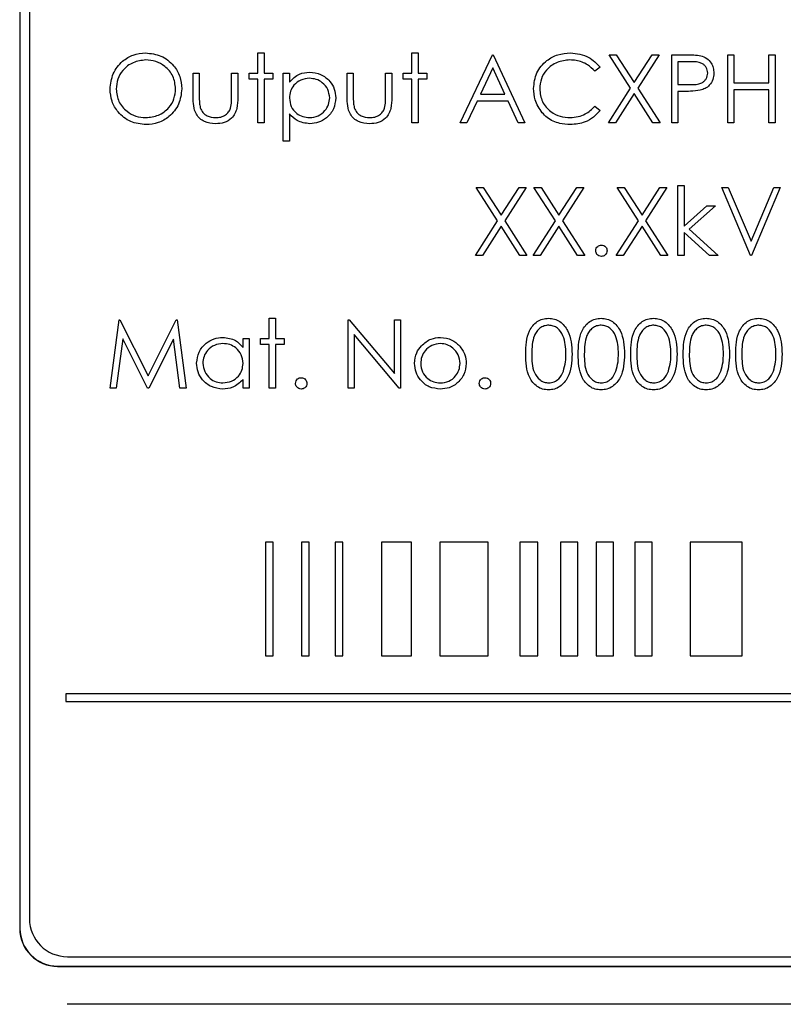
# Paper-space layout 'Blatt3' of a CAD drawing. Header units: millimetres. Extents: x 5 to 418, y 2 to 292.
# Tile 36 of 95: x 100.17 to 103.52, y 192.44 to 196.77. Entities that reach past the tile are written whole.
import ezdxf

# ---------------------------------------------------------------- set-up
doc = ezdxf.new("R2010")
doc.units = ezdxf.units.MM

psp = doc.layouts.new('Blatt3')

# ---------------------------------------------------------------- linework, layer by layer
at = {"color": 7, "linetype": 'Continuous', "lineweight": 25}
for p, q in [((100.1668, 199.5246), (100.1668, 192.7746)), ((100.168, 199.5246), (100.168, 192.7746)), ((100.2096, 199.4841), (100.2096, 192.8174)), ((101.2138, 196.6254), (101.2407, 196.6254)), ((101.2138, 196.5369), (101.2138, 196.6254)), ((101.2407, 196.6254), (101.2407, 196.5369)), ((101.8907, 196.5369), (101.8907, 196.6254)), ((101.8907, 196.6254), (101.9176, 196.6254)), ((101.9176, 196.6254), (101.9176, 196.5369)), ((102.1022, 196.3177), (102.2445, 196.6177)), ((102.2445, 196.6177), (102.2484, 196.6177)), ((102.2484, 196.6177), (102.3868, 196.3177)), ((102.758, 196.6177), (102.7891, 196.6177)), ((102.8521, 196.4707), (102.758, 196.6177)), ((102.7891, 196.6177), (102.8676, 196.495)), ((102.8676, 196.495), (102.9462, 196.6177)), ((102.9772, 196.6177), (102.8832, 196.4707)), ((102.9462, 196.6177), (102.9772, 196.6177)), ((103.033, 196.6177), (103.0918, 196.6177)), ((103.033, 196.3177), (103.033, 196.6177)), ((103.2792, 196.6177), (103.3061, 196.6177)), ((103.2792, 196.3177), (103.2792, 196.6177)), ((103.3061, 196.6177), (103.3061, 196.4946)), ((103.4599, 196.4946), (103.4599, 196.6177)), ((103.4599, 196.6177), (103.4868, 196.6177)), ((103.4868, 196.6177), (103.4868, 196.3177)), ((102.2462, 196.5592), (102.1918, 196.4446)), ((102.299, 196.4446), (102.2462, 196.5592)), ((102.7176, 196.5626), (102.6941, 196.5446)), ((103.1148, 196.5869), (103.0599, 196.5869)), ((103.0599, 196.5869), (103.0599, 196.4869)), ((100.9292, 196.5369), (100.9561, 196.5369)), ((100.9292, 196.4322), (100.9292, 196.5369)), ((100.9561, 196.5369), (100.9561, 196.4352)), ((101.0984, 196.4352), (101.0984, 196.5369)), ((101.0984, 196.5369), (101.1253, 196.5369)), ((101.1253, 196.5369), (101.1253, 196.4302)), ((101.1753, 196.51), (101.1753, 196.5369)), ((101.1753, 196.5369), (101.2138, 196.5369)), ((101.2138, 196.51), (101.1753, 196.51)), ((101.2138, 196.3177), (101.2138, 196.51)), ((101.2407, 196.5369), (101.2792, 196.5369)), ((101.2792, 196.51), (101.2407, 196.51)), ((101.2407, 196.51), (101.2407, 196.3177)), ((101.2792, 196.5369), (101.2792, 196.51)), ((101.3253, 196.5369), (101.3522, 196.5369)), ((101.3253, 196.2369), (101.3253, 196.5369)), ((101.3522, 196.5369), (101.3522, 196.4963)), ((101.6061, 196.4322), (101.6061, 196.5369)), ((101.6061, 196.5369), (101.633, 196.5369)), ((101.633, 196.5369), (101.633, 196.4352)), ((101.7753, 196.4352), (101.7753, 196.5369)), ((101.7753, 196.5369), (101.8022, 196.5369)), ((101.8022, 196.5369), (101.8022, 196.4302)), ((101.8522, 196.51), (101.8522, 196.5369)), ((101.8522, 196.5369), (101.8907, 196.5369)), ((101.8907, 196.51), (101.8522, 196.51)), ((101.8907, 196.3177), (101.8907, 196.51)), ((101.9176, 196.5369), (101.9561, 196.5369)), ((101.9561, 196.51), (101.9176, 196.51)), ((101.9176, 196.51), (101.9176, 196.3177)), ((101.9561, 196.5369), (101.9561, 196.51)), ((102.7542, 196.3177), (102.8521, 196.4707)), ((102.8832, 196.4707), (102.9811, 196.3177)), ((103.0599, 196.4869), (103.1124, 196.4863)), ((103.3061, 196.4946), (103.4599, 196.4946)), ((102.1918, 196.4446), (102.299, 196.4446)), ((102.8676, 196.4464), (102.7852, 196.3177)), ((102.95, 196.3177), (102.8676, 196.4464)), ((103.0814, 196.4561), (103.0599, 196.4561)), ((103.0599, 196.4561), (103.0599, 196.3177)), ((103.4599, 196.4638), (103.3061, 196.4638)), ((103.3061, 196.4638), (103.3061, 196.3177)), ((103.4599, 196.3177), (103.4599, 196.4638)), ((102.1772, 196.4138), (102.1316, 196.3177)), ((102.3132, 196.4138), (102.1772, 196.4138)), ((102.3576, 196.3177), (102.3132, 196.4138)), ((102.6941, 196.3908), (102.7176, 196.3729)), ((101.3522, 196.3574), (101.3522, 196.2369)), ((101.2407, 196.3177), (101.2138, 196.3177)), ((101.9176, 196.3177), (101.8907, 196.3177)), ((102.1316, 196.3177), (102.1022, 196.3177)), ((102.3868, 196.3177), (102.3576, 196.3177)), ((102.7852, 196.3177), (102.7542, 196.3177)), ((102.9811, 196.3177), (102.95, 196.3177)), ((103.0599, 196.3177), (103.033, 196.3177)), ((103.3061, 196.3177), (103.2792, 196.3177)), ((103.4868, 196.3177), (103.4599, 196.3177)), ((101.3522, 196.2369), (101.3253, 196.2369)), ((102.1734, 196.0343), (102.2045, 196.0343)), ((102.2675, 195.8874), (102.1734, 196.0343)), ((102.2045, 196.0343), (102.283, 195.9116)), ((102.283, 195.9116), (102.3615, 196.0343)), ((102.3926, 196.0343), (102.2986, 195.8874)), ((102.3615, 196.0343), (102.3926, 196.0343)), ((102.4272, 196.0343), (102.4583, 196.0343)), ((102.5213, 195.8874), (102.4272, 196.0343)), ((102.4583, 196.0343), (102.5368, 195.9116)), ((102.5368, 195.9116), (102.6154, 196.0343)), ((102.6465, 196.0343), (102.5524, 195.8874)), ((102.6154, 196.0343), (102.6465, 196.0343)), ((102.7926, 196.0343), (102.8237, 196.0343)), ((102.8867, 195.8874), (102.7926, 196.0343)), ((102.8237, 196.0343), (102.9022, 195.9116)), ((102.9022, 195.9116), (102.9808, 196.0343)), ((103.0118, 196.0343), (102.9178, 195.8874)), ((102.9808, 196.0343), (103.0118, 196.0343)), ((103.0599, 196.042), (103.0868, 196.042)), ((103.0599, 195.7343), (103.0599, 196.042)), ((103.0868, 196.042), (103.0868, 195.8642)), ((103.2522, 196.0343), (103.2811, 196.0343)), ((103.3792, 195.7343), (103.2522, 196.0343)), ((103.2811, 196.0343), (103.3811, 195.7979)), ((103.3811, 195.7979), (103.4811, 196.0343)), ((103.5099, 196.0343), (103.383, 195.7343)), ((103.4811, 196.0343), (103.5099, 196.0343)), ((103.0868, 195.8642), (103.1866, 195.9536)), ((103.2253, 195.9536), (103.1096, 195.8497)), ((103.1866, 195.9536), (103.2253, 195.9536)), ((102.1695, 195.7343), (102.2675, 195.8874)), ((102.283, 195.8631), (102.2006, 195.7343)), ((102.3654, 195.7343), (102.283, 195.8631)), ((102.2986, 195.8874), (102.3965, 195.7343)), ((102.4234, 195.7343), (102.5213, 195.8874)), ((102.5368, 195.8631), (102.4545, 195.7343)), ((102.6192, 195.7343), (102.5368, 195.8631)), ((102.5524, 195.8874), (102.6503, 195.7343)), ((102.7888, 195.7343), (102.8867, 195.8874)), ((102.9022, 195.8631), (102.8198, 195.7343)), ((102.9846, 195.7343), (102.9022, 195.8631)), ((102.9178, 195.8874), (103.0157, 195.7343)), ((103.0868, 195.8354), (103.0868, 195.7343)), ((103.1982, 195.7343), (103.0868, 195.8354)), ((103.1096, 195.8497), (103.2368, 195.7343)), ((102.2006, 195.7343), (102.1695, 195.7343)), ((102.3965, 195.7343), (102.3654, 195.7343)), ((102.4545, 195.7343), (102.4234, 195.7343)), ((102.6503, 195.7343), (102.6192, 195.7343)), ((102.8198, 195.7343), (102.7888, 195.7343)), ((103.0157, 195.7343), (102.9846, 195.7343)), ((103.0868, 195.7343), (103.0599, 195.7343)), ((103.2368, 195.7343), (103.1982, 195.7343)), ((103.383, 195.7343), (103.3792, 195.7343)), ((100.5638, 195.151), (100.6034, 195.451)), ((100.6034, 195.451), (100.6072, 195.451)), ((100.6072, 195.451), (100.7311, 195.2049)), ((100.7311, 195.2049), (100.8546, 195.451)), ((100.8546, 195.451), (100.8585, 195.451)), ((100.8585, 195.451), (100.8984, 195.151)), ((101.2638, 195.4587), (101.2907, 195.4587)), ((101.2638, 195.3702), (101.2638, 195.4587)), ((101.2907, 195.4587), (101.2907, 195.3702)), ((101.6099, 195.451), (101.6156, 195.451)), ((101.6099, 195.151), (101.6099, 195.451)), ((101.6156, 195.451), (101.8138, 195.2149)), ((101.8138, 195.451), (101.8407, 195.451)), ((101.8138, 195.2149), (101.8138, 195.451)), ((101.8407, 195.451), (101.8407, 195.151)), ((101.6368, 195.3866), (101.6368, 195.151)), ((101.8346, 195.151), (101.6368, 195.3866)), ((100.6195, 195.3674), (100.5909, 195.151)), ((100.7283, 195.151), (100.6195, 195.3674)), ((100.8426, 195.3669), (100.7343, 195.151)), ((100.8713, 195.151), (100.8426, 195.3669)), ((101.1484, 195.3297), (101.1484, 195.3702)), ((101.1484, 195.3702), (101.1753, 195.3702)), ((101.1753, 195.3702), (101.1753, 195.151)), ((101.2253, 195.3433), (101.2253, 195.3702)), ((101.2253, 195.3702), (101.2638, 195.3702)), ((101.2638, 195.3433), (101.2253, 195.3433)), ((101.2638, 195.151), (101.2638, 195.3433)), ((101.2907, 195.3702), (101.3292, 195.3702)), ((101.3292, 195.3433), (101.2907, 195.3433)), ((101.2907, 195.3433), (101.2907, 195.151)), ((101.3292, 195.3702), (101.3292, 195.3433)), ((101.1484, 195.151), (101.1484, 195.1889)), ((100.5909, 195.151), (100.5638, 195.151)), ((100.7343, 195.151), (100.7283, 195.151)), ((100.8984, 195.151), (100.8713, 195.151)), ((101.1753, 195.151), (101.1484, 195.151)), ((101.2907, 195.151), (101.2638, 195.151)), ((101.6368, 195.151), (101.6099, 195.151)), ((101.8407, 195.151), (101.8346, 195.151)), ((101.2806, 194.4736), (101.2472, 194.4736)), ((101.2472, 194.4736), (101.2472, 193.9736)), ((101.2806, 193.9736), (101.2806, 194.4736)), ((101.4392, 194.4736), (101.4059, 194.4736)), ((101.4059, 194.4736), (101.4059, 193.9736)), ((101.4392, 193.9736), (101.4392, 194.4736)), ((101.5867, 194.4736), (101.5534, 194.4736)), ((101.5534, 194.4736), (101.5534, 193.9736)), ((101.5867, 193.9736), (101.5867, 194.4736)), ((101.8882, 194.4736), (101.7567, 194.4736)), ((101.7567, 194.4736), (101.7567, 193.9736)), ((101.8882, 193.9736), (101.8882, 194.4736)), ((102.0138, 194.4736), (102.0138, 193.9736)), ((102.2251, 194.4736), (102.0138, 194.4736)), ((102.2251, 193.9736), (102.2251, 194.4736)), ((102.3646, 194.4736), (102.3646, 193.9736)), ((102.4443, 194.4736), (102.3646, 194.4736)), ((102.4443, 193.9736), (102.4443, 194.4736)), ((102.6202, 194.4736), (102.5439, 194.4736)), ((102.5439, 194.4736), (102.5439, 193.9736)), ((102.6202, 193.9736), (102.6202, 194.4736)), ((102.7772, 194.4736), (102.7009, 194.4736)), ((102.7009, 194.4736), (102.7009, 193.9736)), ((102.7772, 193.9736), (102.7772, 194.4736)), ((102.8704, 194.4736), (102.8704, 193.9736)), ((102.9467, 194.4736), (102.8704, 194.4736)), ((102.9467, 193.9736), (102.9467, 194.4736)), ((103.3427, 194.4736), (103.1142, 194.4736)), ((103.1142, 194.4736), (103.1142, 193.9736)), ((103.3427, 193.9736), (103.3427, 194.4736)), ((101.2472, 193.9736), (101.2806, 193.9736)), ((101.4059, 193.9736), (101.4392, 193.9736)), ((101.5534, 193.9736), (101.5867, 193.9736)), ((101.7567, 193.9736), (101.8882, 193.9736)), ((102.0138, 193.9736), (102.2251, 193.9736)), ((102.3646, 193.9736), (102.4443, 193.9736)), ((102.5439, 193.9736), (102.6202, 193.9736)), ((102.7009, 193.9736), (102.7772, 193.9736)), ((102.8704, 193.9736), (102.9467, 193.9736)), ((103.1142, 193.9736), (103.3427, 193.9736)), ((100.3696, 193.8069), (100.3696, 193.7736)), ((108.5586, 193.8069), (100.3696, 193.8069)), ((100.3696, 193.7736), (108.5586, 193.7736)), ((100.3763, 192.6508), (108.7096, 192.6508)), ((100.3335, 192.6091), (108.7501, 192.6091)), ((100.3335, 192.6079), (108.7501, 192.6079)), ((108.7085, 192.4413), (100.3751, 192.4413))]:
    psp.add_line(p, q, dxfattribs=at)
at = {"color": 7, "linetype": 'Continuous', "lineweight": 18}
for p, q in [((100.168, 192.7746), (100.1668, 192.7746)), ((100.3335, 192.6091), (100.3335, 192.6079))]:
    psp.add_line(p, q, dxfattribs=at)
at = {"color": 7, "linetype": 'Continuous', "lineweight": 25}
for centre, radius in [((100.3763, 192.8174), 0.1667), ((100.3335, 192.7746), 0.1667), ((100.3335, 192.7746), 0.1655)]:
    psp.add_arc(centre, radius, 180, 270, dxfattribs=at)
for points, knots in [([(100.5638, 196.4664), (100.5665, 196.4895), (100.5721, 196.5358), (100.6131, 196.5885), (100.665, 196.6199), (100.7014, 196.6236), (100.7195, 196.6254)], [0, 0, 0, 0, 0.279731, 0.559327, 0.77968, 1, 1, 1, 1]), ([(100.7195, 196.6254), (100.743, 196.6229), (100.7901, 196.618), (100.8426, 196.5754), (100.8745, 196.5231), (100.8776, 196.4863), (100.8792, 196.4678)], [0, 0, 0, 0, 0.2797673, 0.5593585, 0.7795711, 1, 1, 1, 1]), ([(102.4253, 196.4694), (102.428, 196.4929), (102.4335, 196.54), (102.4779, 196.5915), (102.5313, 196.6213), (102.5683, 196.624), (102.5867, 196.6254)], [0, 0, 0, 0, 0.2795119, 0.5590796, 0.7793739, 1, 1, 1, 1]), ([(102.5867, 196.6254), (102.6155, 196.6222), (102.667, 196.6165), (102.7021, 196.5791), (102.7176, 196.5626)], [0, 0, 0, 0, 0.5595165, 1, 1, 1, 1]), ([(103.0918, 196.6177), (103.1047, 196.6177), (103.1276, 196.6178), (103.1502, 196.6146), (103.1602, 196.6132)], [0, 0, 0, 0, 0.560314, 1, 1, 1, 1]), ([(103.1602, 196.6132), (103.1693, 196.6099), (103.1875, 196.6033), (103.2064, 196.583), (103.2163, 196.56), (103.2172, 196.5448), (103.2176, 196.5372)], [0, 0, 0, 0, 0.279705, 0.559381, 0.779509, 1, 1, 1, 1]), ([(100.7209, 196.5946), (100.7019, 196.5921), (100.664, 196.5872), (100.6207, 196.5538), (100.5948, 196.5113), (100.5921, 196.4814), (100.5907, 196.4665)], [0, 0, 0, 0, 0.279627, 0.55935, 0.77963, 1, 1, 1, 1]), ([(100.8522, 196.4679), (100.8499, 196.4869), (100.8453, 196.525), (100.8088, 196.5663), (100.7656, 196.5902), (100.7358, 196.5931), (100.7209, 196.5946)], [0, 0, 0, 0, 0.279468, 0.55887, 0.779516, 1, 1, 1, 1]), ([(102.585, 196.5946), (102.5659, 196.5924), (102.5276, 196.588), (102.4829, 196.5555), (102.4563, 196.5127), (102.4536, 196.4825), (102.4522, 196.4674)], [0, 0, 0, 0, 0.279856, 0.559519, 0.779686, 1, 1, 1, 1]), ([(102.6941, 196.5446), (102.6843, 196.5548), (102.6681, 196.5717), (102.6388, 196.5859), (102.6124, 196.5934), (102.5942, 196.5942), (102.585, 196.5946)], [0, 0, 0, 0, 0.339327, 0.559466, 0.779727, 1, 1, 1, 1]), ([(103.1907, 196.5371), (103.1893, 196.5457), (103.1873, 196.5587), (103.1762, 196.5722), (103.1551, 196.5874), (103.1327, 196.5871), (103.1148, 196.5869)], [0, 0, 0, 0, 0.248969, 0.374729, 0.500383, 1, 1, 1, 1]), ([(101.3522, 196.4963), (101.3659, 196.5107), (101.3903, 196.5365), (101.4253, 196.5394), (101.4408, 196.5408)], [0, 0, 0, 0, 0.558418, 1, 1, 1, 1]), ([(101.4406, 196.5138), (101.4276, 196.5124), (101.4016, 196.5097), (101.3724, 196.4864), (101.3548, 196.4574), (101.3531, 196.437), (101.3522, 196.4268)], [0, 0, 0, 0, 0.279747, 0.559315, 0.779515, 1, 1, 1, 1]), ([(101.5292, 196.4276), (101.5274, 196.4404), (101.5238, 196.466), (101.5001, 196.4946), (101.4709, 196.5111), (101.4507, 196.5129), (101.4406, 196.5138)], [0, 0, 0, 0, 0.279387, 0.559092, 0.779508, 1, 1, 1, 1]), ([(101.4408, 196.5408), (101.4576, 196.5388), (101.4913, 196.535), (101.5288, 196.5045), (101.5524, 196.4675), (101.5549, 196.4411), (101.5561, 196.4279)], [0, 0, 0, 0, 0.279627, 0.559432, 0.779703, 1, 1, 1, 1]), ([(103.1124, 196.4863), (103.1307, 196.4862), (103.1536, 196.4861), (103.1757, 196.5011), (103.1873, 196.5149), (103.1893, 196.5282), (103.1907, 196.5371)], [0, 0, 0, 0, 0.499721, 0.62535, 0.751083, 1, 1, 1, 1]), ([(103.2176, 196.5372), (103.2169, 196.5273), (103.2155, 196.5076), (103.2004, 196.4835), (103.18, 196.468), (103.1652, 196.4634), (103.1578, 196.4611)], [0, 0, 0, 0, 0.280099, 0.559324, 0.779458, 1, 1, 1, 1]), ([(100.7219, 196.31), (100.6987, 196.3126), (100.6522, 196.3177), (100.6005, 196.3601), (100.5686, 196.4116), (100.5654, 196.4481), (100.5638, 196.4664)], [0, 0, 0, 0, 0.279663, 0.559354, 0.779636, 1, 1, 1, 1]), ([(100.5907, 196.4665), (100.593, 196.4476), (100.5976, 196.4097), (100.6338, 196.369), (100.6763, 196.3444), (100.706, 196.342), (100.7209, 196.3408)], [0, 0, 0, 0, 0.279416, 0.559077, 0.779478, 1, 1, 1, 1]), ([(100.7209, 196.3408), (100.7399, 196.3429), (100.778, 196.3473), (100.8221, 196.3801), (100.8481, 196.4229), (100.8509, 196.4529), (100.8522, 196.4679)], [0, 0, 0, 0, 0.27983, 0.559389, 0.779654, 1, 1, 1, 1]), ([(100.8792, 196.4678), (100.8765, 196.4445), (100.8712, 196.398), (100.8285, 196.3464), (100.7768, 196.3147), (100.7402, 196.3115), (100.7219, 196.31)], [0, 0, 0, 0, 0.2796304, 0.5593429, 0.7795972, 1, 1, 1, 1]), ([(102.4634, 196.3625), (102.4509, 196.3806), (102.4287, 196.4131), (102.4264, 196.4522), (102.4253, 196.4694)], [0, 0, 0, 0, 0.559029, 1, 1, 1, 1]), ([(102.4522, 196.4674), (102.4545, 196.448), (102.4591, 196.4092), (102.4967, 196.3673), (102.5413, 196.344), (102.5717, 196.3418), (102.5869, 196.3408)], [0, 0, 0, 0, 0.279434, 0.558921, 0.779283, 1, 1, 1, 1]), ([(101.0274, 196.3138), (101.0107, 196.3152), (100.9775, 196.3178), (100.9309, 196.3616), (100.9298, 196.4054), (100.9292, 196.4322)], [0, 0, 0, 0, 0.28097, 0.559785, 1, 1, 1, 1]), ([(100.9561, 196.4352), (100.9561, 196.4256), (100.956, 196.4084), (100.959, 196.3914), (100.9603, 196.384)], [0, 0, 0, 0, 0.5603768, 1, 1, 1, 1]), ([(101.1253, 196.4302), (101.1251, 196.4138), (101.1246, 196.3812), (101.1035, 196.3385), (101.0659, 196.3163), (101.0403, 196.3146), (101.0274, 196.3138)], [0, 0, 0, 0, 0.281501, 0.559646, 0.779298, 1, 1, 1, 1]), ([(101.0939, 196.3818), (101.0956, 196.3917), (101.0985, 196.4094), (101.0984, 196.4273), (101.0984, 196.4352)], [0, 0, 0, 0, 0.559371, 1, 1, 1, 1]), ([(101.3522, 196.4268), (101.3537, 196.4139), (101.3565, 196.388), (101.3811, 196.3596), (101.4106, 196.3437), (101.4309, 196.3417), (101.441, 196.3408)], [0, 0, 0, 0, 0.279654, 0.558875, 0.779455, 1, 1, 1, 1]), ([(101.441, 196.3408), (101.4538, 196.3424), (101.4795, 196.3456), (101.5083, 196.3688), (101.5258, 196.3974), (101.528, 196.4175), (101.5292, 196.4276)], [0, 0, 0, 0, 0.279628, 0.559247, 0.779775, 1, 1, 1, 1]), ([(101.5561, 196.4279), (101.5541, 196.411), (101.5502, 196.3773), (101.5189, 196.3402), (101.4814, 196.3173), (101.4549, 196.315), (101.4417, 196.3138)], [0, 0, 0, 0, 0.27954, 0.559273, 0.779559, 1, 1, 1, 1]), ([(101.7043, 196.3138), (101.6876, 196.3152), (101.6544, 196.3178), (101.6078, 196.3616), (101.6067, 196.4054), (101.6061, 196.4322)], [0, 0, 0, 0, 0.28097, 0.559785, 1, 1, 1, 1]), ([(101.633, 196.4352), (101.633, 196.4256), (101.6329, 196.4084), (101.6359, 196.3914), (101.6373, 196.384)], [0, 0, 0, 0, 0.560377, 1, 1, 1, 1]), ([(101.8022, 196.4302), (101.802, 196.4138), (101.8015, 196.3812), (101.7804, 196.3385), (101.7429, 196.3163), (101.7172, 196.3146), (101.7043, 196.3138)], [0, 0, 0, 0, 0.281501, 0.559646, 0.779298, 1, 1, 1, 1]), ([(101.7709, 196.3818), (101.7725, 196.3917), (101.7754, 196.4094), (101.7753, 196.4273), (101.7753, 196.4352)], [0, 0, 0, 0, 0.559371, 1, 1, 1, 1]), ([(103.1578, 196.4611), (103.1436, 196.4593), (103.1182, 196.4561), (103.0926, 196.4561), (103.0814, 196.4561)], [0, 0, 0, 0, 0.5596942, 1, 1, 1, 1]), ([(100.9603, 196.384), (100.9637, 196.3766), (100.9703, 196.3619), (100.9944, 196.3444), (101.0151, 196.3421), (101.0277, 196.3408)], [0, 0, 0, 0, 0.280117, 0.560544, 1, 1, 1, 1]), ([(101.0277, 196.3408), (101.0355, 196.3412), (101.051, 196.3421), (101.071, 196.3515), (101.0862, 196.3651), (101.0913, 196.3762), (101.0939, 196.3818)], [0, 0, 0, 0, 0.28027, 0.560007, 0.780074, 1, 1, 1, 1]), ([(101.6373, 196.384), (101.6406, 196.3766), (101.6472, 196.3619), (101.6713, 196.3444), (101.692, 196.3421), (101.7046, 196.3408)], [0, 0, 0, 0, 0.280117, 0.560544, 1, 1, 1, 1]), ([(101.7046, 196.3408), (101.7124, 196.3412), (101.728, 196.3421), (101.7479, 196.3515), (101.7631, 196.3651), (101.7683, 196.3762), (101.7709, 196.3818)], [0, 0, 0, 0, 0.28027, 0.560007, 0.780074, 1, 1, 1, 1]), ([(102.5869, 196.3408), (102.6101, 196.3436), (102.6516, 196.3487), (102.6811, 196.3779), (102.6941, 196.3908)], [0, 0, 0, 0, 0.5587722, 1, 1, 1, 1]), ([(101.4417, 196.3138), (101.4221, 196.3164), (101.3872, 196.3211), (101.3629, 196.3463), (101.3522, 196.3574)], [0, 0, 0, 0, 0.558466, 1, 1, 1, 1]), ([(102.5871, 196.31), (102.5713, 196.3109), (102.5453, 196.3123), (102.5111, 196.3246), (102.4846, 196.3404), (102.4704, 196.3551), (102.4634, 196.3625)], [0, 0, 0, 0, 0.339838, 0.559927, 0.779959, 1, 1, 1, 1]), ([(102.7176, 196.3729), (102.7084, 196.3623), (102.6899, 196.3411), (102.6454, 196.3156), (102.6092, 196.3121), (102.5871, 196.31)], [0, 0, 0, 0, 0.28041, 0.560795, 1, 1, 1, 1]), ([(102.6984, 195.7555), (102.6988, 195.7592), (102.6997, 195.7666), (102.7065, 195.7747), (102.7147, 195.7797), (102.7205, 195.7802), (102.7234, 195.7805)], [0, 0, 0, 0, 0.279576, 0.559284, 0.779552, 1, 1, 1, 1]), ([(102.7234, 195.7805), (102.7271, 195.7801), (102.7345, 195.7792), (102.7426, 195.7724), (102.7477, 195.7642), (102.7482, 195.7584), (102.7484, 195.7555)], [0, 0, 0, 0, 0.279602, 0.559212, 0.779475, 1, 1, 1, 1]), ([(102.7234, 195.7305), (102.7197, 195.731), (102.7124, 195.7319), (102.7042, 195.7387), (102.6992, 195.7468), (102.6987, 195.7526), (102.6984, 195.7555)], [0, 0, 0, 0, 0.279581, 0.559143, 0.779575, 1, 1, 1, 1]), ([(102.7484, 195.7555), (102.748, 195.7518), (102.7471, 195.7444), (102.7402, 195.7363), (102.7321, 195.7313), (102.7263, 195.7308), (102.7234, 195.7305)], [0, 0, 0, 0, 0.2794691, 0.5593578, 0.7796739, 1, 1, 1, 1]), ([(102.3907, 195.3009), (102.3919, 195.3367), (102.3933, 195.3815), (102.4213, 195.4266), (102.4407, 195.4445), (102.4647, 195.4566), (102.4822, 195.458), (102.491, 195.4587)], [0, 0, 0, 0, 0.498702, 0.624177, 0.749467, 0.874745, 1, 1, 1, 1]), ([(102.4919, 195.4279), (102.485, 195.4273), (102.4713, 195.4259), (102.453, 195.4153), (102.4385, 195.4006), (102.4186, 195.364), (102.4181, 195.329), (102.4176, 195.301)], [0, 0, 0, 0, 0.125139, 0.250418, 0.375519, 0.500847, 1, 1, 1, 1]), ([(102.491, 195.4587), (102.4998, 195.458), (102.5175, 195.4566), (102.5497, 195.4409), (102.5902, 195.3909), (102.5928, 195.3369), (102.5945, 195.3009)], [0, 0, 0, 0, 0.1256, 0.251197, 0.500581, 1, 1, 1, 1]), ([(102.5676, 195.301), (102.5665, 195.3289), (102.5648, 195.3706), (102.5368, 195.4118), (102.5125, 195.4258), (102.4988, 195.4272), (102.4919, 195.4279)], [0, 0, 0, 0, 0.500072, 0.749021, 0.874598, 1, 1, 1, 1]), ([(102.6215, 195.3009), (102.6226, 195.3367), (102.6241, 195.3815), (102.652, 195.4266), (102.6715, 195.4445), (102.6955, 195.4566), (102.713, 195.458), (102.7218, 195.4587)], [0, 0, 0, 0, 0.498702, 0.624177, 0.749467, 0.874745, 1, 1, 1, 1]), ([(102.7227, 195.4279), (102.7158, 195.4273), (102.702, 195.4259), (102.6838, 195.4153), (102.6692, 195.4006), (102.6494, 195.364), (102.6488, 195.329), (102.6484, 195.301)], [0, 0, 0, 0, 0.125139, 0.250418, 0.375519, 0.500847, 1, 1, 1, 1]), ([(102.7218, 195.4587), (102.7306, 195.458), (102.7483, 195.4566), (102.7804, 195.4409), (102.821, 195.3909), (102.8236, 195.3369), (102.8253, 195.3009)], [0, 0, 0, 0, 0.1256, 0.251197, 0.500581, 1, 1, 1, 1]), ([(102.7984, 195.301), (102.7973, 195.3289), (102.7956, 195.3706), (102.7675, 195.4118), (102.7433, 195.4258), (102.7295, 195.4272), (102.7227, 195.4279)], [0, 0, 0, 0, 0.500072, 0.749021, 0.874598, 1, 1, 1, 1]), ([(102.8522, 195.3009), (102.8534, 195.3367), (102.8548, 195.3815), (102.8828, 195.4266), (102.9023, 195.4445), (102.9262, 195.4566), (102.9438, 195.458), (102.9525, 195.4587)], [0, 0, 0, 0, 0.498702, 0.624177, 0.749467, 0.874745, 1, 1, 1, 1]), ([(102.9534, 195.4279), (102.9466, 195.4273), (102.9328, 195.4259), (102.9146, 195.4153), (102.9, 195.4006), (102.8801, 195.364), (102.8796, 195.329), (102.8792, 195.301)], [0, 0, 0, 0, 0.125139, 0.250418, 0.375519, 0.500847, 1, 1, 1, 1]), ([(102.9525, 195.4587), (102.9614, 195.458), (102.979, 195.4566), (103.0112, 195.4409), (103.0518, 195.3909), (103.0544, 195.3369), (103.0561, 195.3009)], [0, 0, 0, 0, 0.1256, 0.251197, 0.500581, 1, 1, 1, 1]), ([(103.0292, 195.301), (103.028, 195.3289), (103.0264, 195.3706), (102.9983, 195.4118), (102.974, 195.4258), (102.9603, 195.4272), (102.9534, 195.4279)], [0, 0, 0, 0, 0.500072, 0.749021, 0.874598, 1, 1, 1, 1]), ([(103.083, 195.3009), (103.0842, 195.3367), (103.0856, 195.3815), (103.1136, 195.4266), (103.133, 195.4445), (103.157, 195.4566), (103.1745, 195.458), (103.1833, 195.4587)], [0, 0, 0, 0, 0.498702, 0.624177, 0.749467, 0.874745, 1, 1, 1, 1]), ([(103.1842, 195.4279), (103.1773, 195.4273), (103.1636, 195.4259), (103.1453, 195.4153), (103.1308, 195.4006), (103.1109, 195.364), (103.1104, 195.329), (103.1099, 195.301)], [0, 0, 0, 0, 0.125139, 0.250418, 0.375519, 0.500847, 1, 1, 1, 1]), ([(103.1833, 195.4587), (103.1921, 195.458), (103.2098, 195.4566), (103.242, 195.4409), (103.2825, 195.3909), (103.2851, 195.3369), (103.2868, 195.3009)], [0, 0, 0, 0, 0.1256, 0.251197, 0.500581, 1, 1, 1, 1]), ([(103.2599, 195.301), (103.2588, 195.3289), (103.2572, 195.3706), (103.2291, 195.4118), (103.2048, 195.4258), (103.1911, 195.4272), (103.1842, 195.4279)], [0, 0, 0, 0, 0.500072, 0.749021, 0.874598, 1, 1, 1, 1]), ([(103.3138, 195.3009), (103.3149, 195.3367), (103.3164, 195.3815), (103.3443, 195.4266), (103.3638, 195.4445), (103.3878, 195.4566), (103.4053, 195.458), (103.4141, 195.4587)], [0, 0, 0, 0, 0.498702, 0.624177, 0.749467, 0.874745, 1, 1, 1, 1]), ([(103.415, 195.4279), (103.4081, 195.4273), (103.3943, 195.4259), (103.3761, 195.4153), (103.3615, 195.4006), (103.3417, 195.364), (103.3411, 195.329), (103.3407, 195.301)], [0, 0, 0, 0, 0.125139, 0.250418, 0.375519, 0.500847, 1, 1, 1, 1]), ([(103.4141, 195.4587), (103.4229, 195.458), (103.4406, 195.4566), (103.4727, 195.4409), (103.5133, 195.3909), (103.5159, 195.3369), (103.5176, 195.3009)], [0, 0, 0, 0, 0.1256, 0.251197, 0.500581, 1, 1, 1, 1]), ([(103.4907, 195.301), (103.4896, 195.3289), (103.4879, 195.3706), (103.4598, 195.4118), (103.4356, 195.4258), (103.4218, 195.4272), (103.415, 195.4279)], [0, 0, 0, 0, 0.500072, 0.749021, 0.874598, 1, 1, 1, 1]), ([(100.9445, 195.2612), (100.9466, 195.278), (100.9508, 195.3117), (100.9826, 195.3482), (101.0201, 195.3707), (101.0465, 195.373), (101.0597, 195.3741)], [0, 0, 0, 0, 0.279413, 0.559191, 0.779548, 1, 1, 1, 1]), ([(101.06, 195.3472), (101.0472, 195.3457), (101.0215, 195.3427), (100.9923, 195.3198), (100.9747, 195.2912), (100.9726, 195.271), (100.9715, 195.2609)], [0, 0, 0, 0, 0.279767, 0.559291, 0.779719, 1, 1, 1, 1]), ([(101.0597, 195.3741), (101.0795, 195.3719), (101.1149, 195.3678), (101.1381, 195.3414), (101.1484, 195.3297)], [0, 0, 0, 0, 0.5590621, 1, 1, 1, 1]), ([(101.1484, 195.2601), (101.1469, 195.2731), (101.1441, 195.2991), (101.1198, 195.3277), (101.0906, 195.3447), (101.0702, 195.3464), (101.06, 195.3472)], [0, 0, 0, 0, 0.2796602, 0.5592103, 0.7794872, 1, 1, 1, 1]), ([(102.0157, 195.3472), (102.0029, 195.3456), (101.9773, 195.3425), (101.9492, 195.3185), (101.9318, 195.2901), (101.93, 195.2699), (101.9292, 195.2598)], [0, 0, 0, 0, 0.279484, 0.559256, 0.779547, 1, 1, 1, 1]), ([(101.9323, 195.3378), (101.9458, 195.3495), (101.9701, 195.3706), (102.0018, 195.373), (102.0158, 195.3741)], [0, 0, 0, 0, 0.55888, 1, 1, 1, 1]), ([(102.1022, 195.2598), (102.1008, 195.2727), (102.0978, 195.2983), (102.0741, 195.3266), (102.0459, 195.3444), (102.0258, 195.3462), (102.0157, 195.3472)], [0, 0, 0, 0, 0.279586, 0.559398, 0.779653, 1, 1, 1, 1]), ([(102.0158, 195.3741), (102.0336, 195.3722), (102.0654, 195.3689), (102.0888, 195.3474), (102.0991, 195.338)], [0, 0, 0, 0, 0.559182, 1, 1, 1, 1]), ([(101.9022, 195.26), (101.9038, 195.2762), (101.9067, 195.3051), (101.9244, 195.3278), (101.9323, 195.3378)], [0, 0, 0, 0, 0.559285, 1, 1, 1, 1]), ([(102.0991, 195.338), (102.1088, 195.3249), (102.1261, 195.3016), (102.1282, 195.2727), (102.1292, 195.26)], [0, 0, 0, 0, 0.559216, 1, 1, 1, 1]), ([(102.491, 195.1433), (102.4822, 195.144), (102.4647, 195.1455), (102.4329, 195.1612), (102.3935, 195.2116), (102.3918, 195.2651), (102.3907, 195.3009)], [0, 0, 0, 0, 0.125551, 0.25109, 0.50025, 1, 1, 1, 1]), ([(102.4176, 195.301), (102.4178, 195.273), (102.4182, 195.231), (102.447, 195.19), (102.4713, 195.1763), (102.485, 195.1748), (102.4919, 195.1741)], [0, 0, 0, 0, 0.500291, 0.749086, 0.874606, 1, 1, 1, 1]), ([(102.5945, 195.3009), (102.5929, 195.2649), (102.5904, 195.2109), (102.5496, 195.1612), (102.5175, 195.1455), (102.4998, 195.144), (102.491, 195.1433)], [0, 0, 0, 0, 0.499407, 0.748743, 0.874372, 1, 1, 1, 1]), ([(102.5563, 195.2256), (102.5601, 195.2394), (102.5669, 195.2641), (102.5674, 195.2897), (102.5676, 195.301)], [0, 0, 0, 0, 0.5595988, 1, 1, 1, 1]), ([(102.7218, 195.1433), (102.713, 195.144), (102.6955, 195.1455), (102.6636, 195.1612), (102.6242, 195.2116), (102.6226, 195.2651), (102.6215, 195.3009)], [0, 0, 0, 0, 0.125551, 0.25109, 0.50025, 1, 1, 1, 1]), ([(102.6484, 195.301), (102.6486, 195.273), (102.6489, 195.231), (102.6777, 195.19), (102.7021, 195.1763), (102.7158, 195.1748), (102.7227, 195.1741)], [0, 0, 0, 0, 0.500291, 0.749086, 0.874606, 1, 1, 1, 1]), ([(102.8253, 195.3009), (102.8236, 195.2649), (102.8211, 195.2109), (102.7803, 195.1612), (102.7482, 195.1455), (102.7306, 195.144), (102.7218, 195.1433)], [0, 0, 0, 0, 0.499407, 0.748743, 0.874372, 1, 1, 1, 1]), ([(102.787, 195.2256), (102.7909, 195.2394), (102.7977, 195.2641), (102.7982, 195.2897), (102.7984, 195.301)], [0, 0, 0, 0, 0.5595988, 1, 1, 1, 1]), ([(102.9525, 195.1433), (102.9438, 195.144), (102.9263, 195.1455), (102.8944, 195.1612), (102.855, 195.2116), (102.8533, 195.2651), (102.8522, 195.3009)], [0, 0, 0, 0, 0.125551, 0.25109, 0.50025, 1, 1, 1, 1]), ([(102.8792, 195.301), (102.8794, 195.273), (102.8797, 195.231), (102.9085, 195.19), (102.9328, 195.1763), (102.9466, 195.1748), (102.9534, 195.1741)], [0, 0, 0, 0, 0.500291, 0.749086, 0.874606, 1, 1, 1, 1]), ([(103.0561, 195.3009), (103.0544, 195.2649), (103.0519, 195.2109), (103.0111, 195.1612), (102.979, 195.1455), (102.9614, 195.144), (102.9525, 195.1433)], [0, 0, 0, 0, 0.499407, 0.748743, 0.874372, 1, 1, 1, 1]), ([(103.0178, 195.2256), (103.0216, 195.2394), (103.0284, 195.2641), (103.0289, 195.2897), (103.0292, 195.301)], [0, 0, 0, 0, 0.5595988, 1, 1, 1, 1]), ([(103.1833, 195.1433), (103.1745, 195.144), (103.157, 195.1455), (103.1252, 195.1612), (103.0858, 195.2116), (103.0841, 195.2651), (103.083, 195.3009)], [0, 0, 0, 0, 0.125551, 0.25109, 0.50025, 1, 1, 1, 1]), ([(103.1099, 195.301), (103.1101, 195.273), (103.1105, 195.231), (103.1393, 195.19), (103.1636, 195.1763), (103.1773, 195.1748), (103.1842, 195.1741)], [0, 0, 0, 0, 0.500291, 0.749086, 0.874606, 1, 1, 1, 1]), ([(103.2868, 195.3009), (103.2852, 195.2649), (103.2827, 195.2109), (103.2419, 195.1612), (103.2098, 195.1455), (103.1921, 195.144), (103.1833, 195.1433)], [0, 0, 0, 0, 0.499407, 0.748743, 0.874372, 1, 1, 1, 1]), ([(103.2486, 195.2256), (103.2524, 195.2394), (103.2592, 195.2641), (103.2597, 195.2897), (103.2599, 195.301)], [0, 0, 0, 0, 0.5595988, 1, 1, 1, 1]), ([(103.4141, 195.1433), (103.4053, 195.144), (103.3878, 195.1455), (103.3559, 195.1612), (103.3165, 195.2116), (103.3149, 195.2651), (103.3138, 195.3009)], [0, 0, 0, 0, 0.125551, 0.25109, 0.50025, 1, 1, 1, 1]), ([(103.3407, 195.301), (103.3409, 195.273), (103.3412, 195.231), (103.3701, 195.19), (103.3944, 195.1763), (103.4081, 195.1748), (103.415, 195.1741)], [0, 0, 0, 0, 0.500291, 0.749086, 0.874606, 1, 1, 1, 1]), ([(103.5176, 195.3009), (103.5159, 195.2649), (103.5134, 195.2109), (103.4726, 195.1612), (103.4405, 195.1455), (103.4229, 195.144), (103.4141, 195.1433)], [0, 0, 0, 0, 0.499407, 0.748743, 0.874372, 1, 1, 1, 1]), ([(103.4793, 195.2256), (103.4832, 195.2394), (103.49, 195.2641), (103.4905, 195.2897), (103.4907, 195.301)], [0, 0, 0, 0, 0.559599, 1, 1, 1, 1]), ([(101.0588, 195.1472), (101.042, 195.1491), (101.0083, 195.1531), (100.971, 195.1841), (100.948, 195.2215), (100.9457, 195.248), (100.9445, 195.2612)], [0, 0, 0, 0, 0.2795734, 0.559333, 0.7795891, 1, 1, 1, 1]), ([(100.9715, 195.2609), (100.9733, 195.2481), (100.9769, 195.2225), (101.0005, 195.1939), (101.0295, 195.177), (101.0497, 195.1751), (101.0598, 195.1741)], [0, 0, 0, 0, 0.279429, 0.559146, 0.77957, 1, 1, 1, 1]), ([(101.0598, 195.1741), (101.0727, 195.1756), (101.0984, 195.1787), (101.1283, 195.2007), (101.1457, 195.2297), (101.1475, 195.25), (101.1484, 195.2601)], [0, 0, 0, 0, 0.279822, 0.559387, 0.779603, 1, 1, 1, 1]), ([(102.0158, 195.1472), (101.999, 195.1489), (101.9654, 195.1523), (101.9285, 195.1834), (101.9059, 195.2206), (101.9034, 195.2469), (101.9022, 195.26)], [0, 0, 0, 0, 0.279776, 0.559179, 0.779592, 1, 1, 1, 1]), ([(101.9292, 195.2598), (101.9308, 195.2472), (101.934, 195.2218), (101.9569, 195.1931), (101.9858, 195.1768), (102.0057, 195.175), (102.0157, 195.1741)], [0, 0, 0, 0, 0.279618, 0.559167, 0.779512, 1, 1, 1, 1]), ([(102.0157, 195.1741), (102.0284, 195.1755), (102.0538, 195.1784), (102.0825, 195.2013), (102.0993, 195.2299), (102.1013, 195.2499), (102.1022, 195.2598)], [0, 0, 0, 0, 0.279745, 0.559113, 0.779606, 1, 1, 1, 1]), ([(102.1292, 195.26), (102.1271, 195.2434), (102.123, 195.21), (102.0927, 195.1726), (102.0552, 195.1502), (102.029, 195.1482), (102.0158, 195.1472)], [0, 0, 0, 0, 0.279521, 0.559381, 0.779507, 1, 1, 1, 1]), ([(102.4919, 195.1741), (102.5001, 195.1751), (102.5165, 195.1772), (102.5418, 195.1943), (102.5508, 195.2137), (102.5563, 195.2256)], [0, 0, 0, 0, 0.280257, 0.560781, 1, 1, 1, 1]), ([(102.7227, 195.1741), (102.7309, 195.1751), (102.7473, 195.1772), (102.7726, 195.1943), (102.7816, 195.2137), (102.787, 195.2256)], [0, 0, 0, 0, 0.280257, 0.560781, 1, 1, 1, 1]), ([(102.9534, 195.1741), (102.9616, 195.1751), (102.978, 195.1772), (103.0033, 195.1943), (103.0123, 195.2137), (103.0178, 195.2256)], [0, 0, 0, 0, 0.280257, 0.560781, 1, 1, 1, 1]), ([(103.1842, 195.1741), (103.1924, 195.1751), (103.2088, 195.1772), (103.2341, 195.1943), (103.2431, 195.2137), (103.2486, 195.2256)], [0, 0, 0, 0, 0.280257, 0.560781, 1, 1, 1, 1]), ([(103.415, 195.1741), (103.4232, 195.1751), (103.4396, 195.1772), (103.4649, 195.1943), (103.4739, 195.2137), (103.4793, 195.2256)], [0, 0, 0, 0, 0.280257, 0.560781, 1, 1, 1, 1]), ([(101.1484, 195.1889), (101.1342, 195.1754), (101.1088, 195.1513), (101.0741, 195.1484), (101.0588, 195.1472)], [0, 0, 0, 0, 0.558763, 1, 1, 1, 1]), ([(101.3792, 195.1722), (101.3796, 195.1759), (101.3805, 195.1832), (101.3873, 195.1914), (101.3955, 195.1964), (101.4013, 195.1969), (101.4042, 195.1972)], [0, 0, 0, 0, 0.2795762, 0.5592837, 0.7795524, 1, 1, 1, 1]), ([(101.4042, 195.1472), (101.4005, 195.1476), (101.3931, 195.1485), (101.385, 195.1553), (101.38, 195.1635), (101.3794, 195.1693), (101.3792, 195.1722)], [0, 0, 0, 0, 0.2795812, 0.5591432, 0.7795754, 1, 1, 1, 1]), ([(101.4042, 195.1972), (101.4079, 195.1967), (101.4152, 195.1959), (101.4233, 195.189), (101.4285, 195.1809), (101.4289, 195.1751), (101.4292, 195.1722)], [0, 0, 0, 0, 0.279602, 0.559212, 0.779475, 1, 1, 1, 1]), ([(101.4292, 195.1722), (101.4287, 195.1685), (101.4278, 195.1611), (101.421, 195.153), (101.4128, 195.148), (101.4071, 195.1474), (101.4042, 195.1472)], [0, 0, 0, 0, 0.2794691, 0.5593578, 0.7796739, 1, 1, 1, 1]), ([(102.1868, 195.1722), (102.1873, 195.1759), (102.1882, 195.1832), (102.195, 195.1914), (102.2032, 195.1964), (102.2089, 195.1969), (102.2118, 195.1972)], [0, 0, 0, 0, 0.2795762, 0.5592837, 0.7795524, 1, 1, 1, 1]), ([(102.2118, 195.1472), (102.2082, 195.1476), (102.2008, 195.1485), (102.1927, 195.1553), (102.1877, 195.1635), (102.1871, 195.1693), (102.1868, 195.1722)], [0, 0, 0, 0, 0.279581, 0.559143, 0.779575, 1, 1, 1, 1]), ([(102.2118, 195.1972), (102.2155, 195.1967), (102.2229, 195.1959), (102.231, 195.189), (102.2362, 195.1809), (102.2366, 195.1751), (102.2368, 195.1722)], [0, 0, 0, 0, 0.279602, 0.559212, 0.779475, 1, 1, 1, 1]), ([(102.2368, 195.1722), (102.2364, 195.1685), (102.2355, 195.1611), (102.2287, 195.153), (102.2205, 195.148), (102.2147, 195.1474), (102.2118, 195.1472)], [0, 0, 0, 0, 0.279469, 0.559358, 0.779674, 1, 1, 1, 1])]:
    psp.add_open_spline(points, degree=3, knots=knots, dxfattribs=at)

doc.saveas('drawing.dxf')
